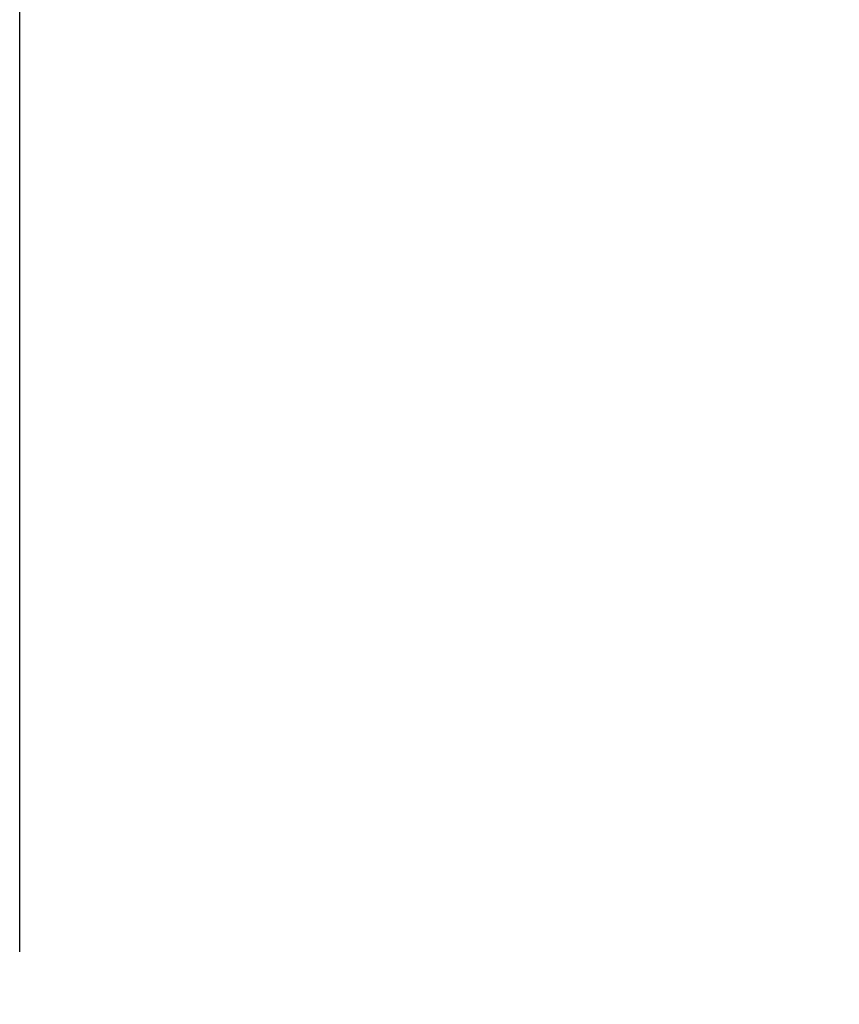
# Model space of a CAD drawing. Header units: millimetres. Extents: x -2637 to -1637, y 678 to 1678.
# Tile 248 of 256: x -2152 to -2113, y 1474 to 1521. Entities that reach past the tile are written whole.
import ezdxf

# ---------------------------------------------------------------- set-up
doc = ezdxf.new("R2010")
doc.units = ezdxf.units.MM
doc.layers.add('Make2D$B.SHOW mini', color=7, linetype='Continuous', true_color=0x000000)
doc.styles.add('Arial Standard', font='txt')
doc.dimstyles.get("Standard").update_dxf_attribs({"dimscale": 10, "dimtxt": 2.5, "dimasz": 3, "dimexe": 1, "dimexo": 0.5, "dimgap": 0.8, "dimtad": 1, "dimtoh": 1, "dimzin": 1, "dimdsep": 46, "dimtxsty": 'Arial Standard', "dimblk": 'OPEN90', "dimcen": 2.5, "dimadec": 1, "dimazin": 1, "dimtfac": 1, "dimtdec": 4, "dimtix": 1, "dimtofl": 0, "dimtmove": 1, "dimatfit": 3, "dimldrblk": 'OPEN90', "dimfxl": 1, "dimtolj": 1, "dimtzin": 1, "dimarcsym": 0})

# ---------------------------------------------------------------- blocks, each defined once
blk = doc.blocks.new('*D4')
at = {"layer": 'Defpoints', "color": 0}
for p in [(-1915.374, 1563.169), (-2152.374, 1474.352), (-1915.374, 1474.352)]:
    blk.add_point(p, dxfattribs=at)
at = {"layer": 'Make2D$B.SHOW mini', "color": 0, "lineweight": -2}
for p, q in [((-2152.374, 1476.852), (-2152.374, 1568.169)), ((-1915.374, 1476.852), (-1915.374, 1568.169)), ((-2137.374, 1563.169), (-1930.374, 1563.169))]:
    blk.add_line(p, q, dxfattribs=at)
at = {"layer": 'Make2D$B.SHOW mini', "color": 0}
for points in [[(-2137.374, 1565.669), (-2137.374, 1560.669), (-2152.374, 1563.169)], [(-1930.374, 1560.669), (-1930.374, 1565.669), (-1915.374, 1563.169)]]:
    blk.add_solid(points, dxfattribs=at)
at = {"layer": 'Make2D$B.SHOW mini', "color": 0, "insert": (-2033.874, 1574.827), "char_height": 15, "attachment_point": 5, "style": 'Arial Standard'}
blk.add_mtext('\\A1;237.00', dxfattribs=at)

msp = doc.modelspace()

# ---------------------------------------------------------------- dimensions: what is measured, and where the dimension line sits
at = {"layer": 'Make2D$B.SHOW mini', "color": 5, "true_color": 0x0000ff}
dim = msp.add_linear_dim(base=(-1915.374, 1563.169), p1=(-2152.374, 1474.352), p2=(-1915.374, 1474.352), dimstyle='Standard', override={"dimscale": 5, "dimtxt": 3, "dimasz": 3, "dimexe": 1, "dimexo": 0.5, "dimgap": 0.8, "dimtad": 1, "dimtih": 0, "dimtoh": 0, "dimdec": 2, "dimzin": 1, "dimtxsty": 'Arial Standard', "dimsah": 0, "dimcen": 2.5, "dimadec": 1, "dimazin": 1, "dimtix": 0, "dimtmove": 0, "dimtzin": 1}, dxfattribs=at)
dim.commit()
dim.dimension.update_dxf_attribs({"geometry": '*D4', "text_midpoint": (-2033.874, 1574.827)})

doc.saveas('drawing.dxf')
